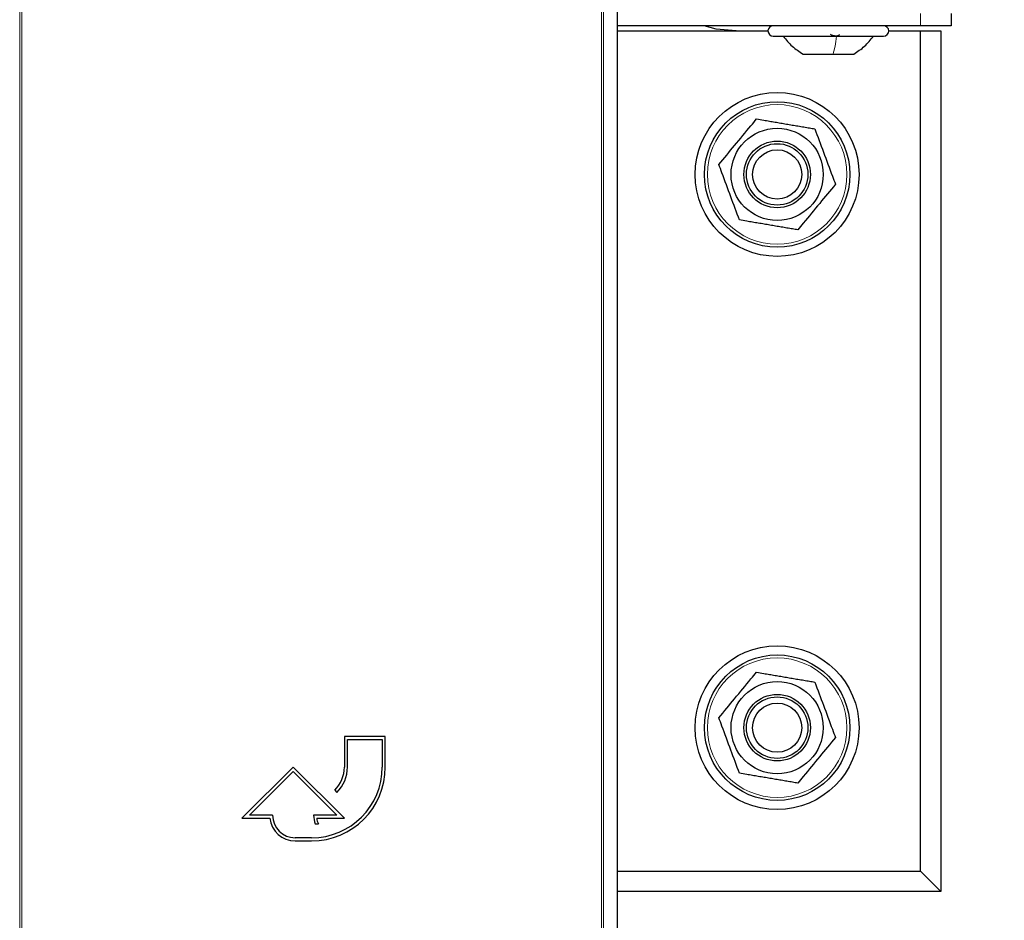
# Paper-space layout 'Blatt3' of a CAD drawing. Header units: millimetres. Extents: x 5 to 418, y 2 to 292.
# Tile 15 of 100: x 120 to 136, y 97 to 112. Entities that reach past the tile are written whole.
import ezdxf

# ---------------------------------------------------------------- set-up
doc = ezdxf.new("R2010")
doc.units = ezdxf.units.MM
doc.layers.add('SLD-0', color=7, linetype='Continuous')
doc.styles.add('SLDTEXTSTYLE0', font='TXT', dxfattribs={"width": 0.605})
doc.dimstyles.new('SLDDIMSTYLE0', dxfattribs={"dimtxt": 3.5, "dimasz": 3.302, "dimexe": 0, "dimexo": 0.0625, "dimgap": 0.875, "dimtad": 1, "dimdec": 0, "dimlfac": 6, "dimrnd": 1e-09, "dimzin": 12, "dimdsep": 46, "dimtxsty": 'SLDTEXTSTYLE0', "dimsah": 1, "dimcen": 0.09, "dimadec": 0, "dimazin": 3, "dimtfac": 1, "dimtofl": 0, "dimtmove": 0, "dimatfit": 3, "dimfxl": 1, "dimfrac": 2, "dimtolj": 1, "dimtzin": 12, "dimarcsym": 0})

# ---------------------------------------------------------------- blocks, each defined once
blk = doc.blocks.new('_D_16')
at = {"layer": 'SLD-0', "color": 7}
for p, q in [((140.708, 251.341), (152.375, 251.341)), ((151.375, 80.527), (151.375, 251.341)), ((124.53, 80.527), (152.375, 80.527))]:
    blk.add_line(p, q, dxfattribs=at)
for points in [[(151.375, 251.341), (150.867, 248.039), (151.883, 248.039)], [(151.375, 80.527), (151.883, 83.829), (150.867, 83.829)]]:
    blk.add_solid(points, dxfattribs=at)
at = {"layer": 'SLD-0', "color": 7, "insert": (146.863, 160.587), "char_height": 3.5, "attachment_point": 1, "rotation": 90, "style": 'SLDTEXTSTYLE0'}
blk.add_mtext('1025', dxfattribs=at)

psp = doc.layouts.new('Blatt3')

# ---------------------------------------------------------------- linework, layer by layer
at = {"color": 7, "linetype": 'Continuous', "lineweight": 18}
for p, q in [((120.3807, 95.9722), (120.3807, 117.8835)), ((120.414, 117.8835), (120.414, 95.9716)), ((129.8485, 95.9716), (129.8485, 117.8835)), ((129.8818, 117.8835), (129.8818, 95.9722)), ((135.0418, 111.9246), (135.0418, 112.1246))]:
    psp.add_line(p, q, dxfattribs=at)
at = {"color": 7, "linetype": 'Continuous', "lineweight": 25}
for p, q in [((130.1096, 96.2327), (130.1096, 112.8077)), ((135.5418, 112.1246), (135.5418, 111.9246)), ((135.0418, 111.9246), (130.1096, 111.9246)), ((135.5418, 111.9246), (135.0418, 111.9246)), ((130.1096, 111.8413), (132.5585, 111.8413)), ((132.6418, 111.7579), (133.7079, 111.7579)), ((133.7079, 111.7579), (134.4418, 111.7579)), ((134.5251, 111.8413), (135.0418, 111.8413)), ((135.0418, 98.1746), (135.0418, 111.8413)), ((135.0418, 111.8413), (135.3751, 111.8413)), ((135.3751, 111.8413), (135.3751, 97.8413)), ((133.1293, 111.4663), (133.6179, 111.4663)), ((133.6179, 111.4663), (133.9543, 111.4663)), ((126.3312, 100.3666), (125.6646, 100.3666)), ((125.6646, 100.3666), (125.6646, 99.8666)), ((125.7146, 99.8666), (125.7146, 100.3166)), ((125.7146, 100.3166), (126.2812, 100.3166)), ((126.2812, 100.3166), (126.2812, 99.8666)), ((126.3312, 99.8666), (126.3312, 100.3666)), ((124.8312, 99.8666), (123.9979, 99.0333)), ((125.6646, 99.0333), (124.8312, 99.8666)), ((124.1186, 99.0833), (124.8312, 99.7959)), ((124.8312, 99.7959), (125.5439, 99.0833)), ((125.5084, 99.4895), (125.5437, 99.4542)), ((124.4979, 99.0833), (124.1186, 99.0833)), ((125.5439, 99.0833), (125.1646, 99.0833)), ((123.9979, 99.0333), (124.4509, 99.0333)), ((125.1914, 98.9433), (125.2414, 98.9433)), ((125.2143, 99.0333), (125.6646, 99.0333)), ((125.1312, 98.7166), (124.8646, 98.7166)), ((124.8646, 98.6666), (125.1312, 98.6666)), ((130.1096, 98.1746), (135.0418, 98.1746)), ((135.0418, 98.1746), (135.3751, 97.8413)), ((135.3751, 97.8413), (130.1096, 97.8413))]:
    psp.add_line(p, q, dxfattribs=at)
at = {"color": 7, "linetype": 'Continuous', "lineweight": 25, "flags": 128}
psp.add_lwpolyline([(132.0418, 111.8413), (131.7167, 111.8733), (131.5214, 111.9246)], dxfattribs=at)
at = {"color": 7, "linetype": 'Continuous', "lineweight": 25}
for centre, radius in [((132.7085, 109.5079), 1.3333), ((132.7085, 109.5079), 1.1833), ((132.7085, 109.5079), 0.75), ((132.7085, 109.5079), 0.5417), ((132.7085, 109.5079), 0.5), ((132.7085, 109.5079), 0.4), ((132.7085, 100.5079), 1.3333), ((132.7085, 100.5079), 1.1833), ((132.7085, 100.5079), 0.75), ((132.7085, 100.5079), 0.5417), ((132.7085, 100.5079), 0.5), ((132.7085, 100.5079), 0.4)]:
    psp.add_circle(centre, radius, dxfattribs=at)
at = {"color": 7, "linetype": 'Continuous', "lineweight": 18}
for centre in [(132.7085, 109.5079), (132.7085, 100.5079)]:
    psp.add_circle(centre, 1.1352, dxfattribs=at)
at = {"color": 7, "linetype": 'Continuous', "lineweight": 25}
for centre, radius, start, end in [((132.6418, 111.8413), 0.0833, 90, 270), ((134.4418, 111.8413), 0.0833, 270, 90), ((125.1312, 99.8666), 1.2, 270, 360), ((125.1312, 99.8666), 1.15, 270, 360), ((125.1312, 99.8666), 0.5333, 315, 360), ((125.1312, 99.8666), 0.5833, 315, 360), ((124.8646, 99.0833), 0.3667, 180, 270), ((125.5439, 99.0833), 0.3793, 180, 201.66618), ((124.8646, 99.0833), 0.4167, 186.8921, 270), ((125.5439, 99.0833), 0.3333, 188.62693, 204.84083)]:
    psp.add_arc(centre, radius, start, end, dxfattribs=at)
for points, knots in [([(132.8085, 111.7579), (132.8536, 111.7001), (132.9438, 111.5845), (133.0675, 111.5057), (133.1293, 111.4663)], [0, 0, 0, 0, 0.5000001, 1, 1, 1, 1]), ([(133.7159, 111.7865), (133.716, 111.7826), (133.7162, 111.7748), (133.7068, 111.7656), (133.6901, 111.7595), (133.6669, 111.7572), (133.6404, 111.7594), (133.6148, 111.7655), (133.5927, 111.7747), (133.583, 111.7826), (133.5782, 111.7865)], [0, 0, 0, 0, 0.12522067, 0.24948138, 0.37432391, 0.49906134, 0.62389537, 0.74938732, 0.87444029, 1, 1, 1, 1]), ([(133.9543, 111.4663), (134.0161, 111.5057), (134.1398, 111.5845), (134.23, 111.7001), (134.2751, 111.7579)], [0, 0, 0, 0, 0.4999999, 1, 1, 1, 1]), ([(131.7598, 109.6688), (131.845, 109.7717), (132.0181, 109.9809), (132.2255, 110.2313), (132.3431, 110.3734), (132.3734, 110.41)], [0, 0, 0, 0, 0.418553, 0.8501562, 1, 1, 1, 1]), ([(132.3734, 110.41), (132.4127, 110.4033), (132.4821, 110.3915), (132.5824, 110.3745), (132.6741, 110.359), (132.7663, 110.3434), (132.8595, 110.3276), (132.9534, 110.3116), (133.048, 110.2956), (133.1424, 110.2796), (133.2339, 110.2641), (133.2936, 110.254), (133.3221, 110.2491)], [0, 0, 0, 0, 0.1255309, 0.221676, 0.3179524, 0.4146945, 0.5116224, 0.6104895, 0.7095561, 0.8091571, 0.9089047, 1, 1, 1, 1]), ([(133.3221, 110.2491), (133.3687, 110.1238), (133.4632, 109.8693), (133.5764, 109.5645), (133.6406, 109.3917), (133.6572, 109.3471)], [0, 0, 0, 0, 0.418553, 0.8501562, 1, 1, 1, 1]), ([(132.0948, 108.7668), (132.0483, 108.8921), (131.9537, 109.1466), (131.8405, 109.4513), (131.7763, 109.6242), (131.7598, 109.6688)], [0, 0, 0, 0, 0.418553, 0.8501562, 1, 1, 1, 1]), ([(133.6572, 109.3471), (133.5719, 109.2441), (133.3988, 109.035), (133.1915, 108.7846), (133.0738, 108.6425), (133.0435, 108.6059)], [0, 0, 0, 0, 0.418553, 0.8501562, 1, 1, 1, 1]), ([(133.0435, 108.6059), (133.015, 108.6107), (132.9564, 108.6207), (132.8671, 108.6358), (132.7756, 108.6513), (132.6835, 108.667), (132.5903, 108.6828), (132.4964, 108.6987), (132.4017, 108.7147), (132.3072, 108.7308), (132.2046, 108.7481), (132.1341, 108.7601), (132.0948, 108.7668)], [0, 0, 0, 0, 0.0910953, 0.187283, 0.2835915, 0.3803366, 0.4772607, 0.5760899, 0.6751233, 0.7747169, 0.8744691, 1, 1, 1, 1]), ([(131.7598, 100.6688), (131.845, 100.7717), (132.0181, 100.9809), (132.2255, 101.2313), (132.3431, 101.3734), (132.3734, 101.41)], [0, 0, 0, 0, 0.418553, 0.8501562, 1, 1, 1, 1]), ([(132.3734, 101.41), (132.4127, 101.4033), (132.4821, 101.3915), (132.5824, 101.3745), (132.6741, 101.359), (132.7663, 101.3434), (132.8595, 101.3276), (132.9534, 101.3116), (133.048, 101.2956), (133.1424, 101.2796), (133.2339, 101.2641), (133.2936, 101.254), (133.3221, 101.2491)], [0, 0, 0, 0, 0.1255309, 0.221676, 0.3179524, 0.4146945, 0.5116224, 0.6104895, 0.7095561, 0.8091571, 0.9089047, 1, 1, 1, 1]), ([(133.3221, 101.2491), (133.3687, 101.1238), (133.4632, 100.8693), (133.5764, 100.5645), (133.6406, 100.3917), (133.6572, 100.3471)], [0, 0, 0, 0, 0.418553, 0.8501562, 1, 1, 1, 1]), ([(132.0948, 99.7668), (132.0483, 99.8921), (131.9537, 100.1466), (131.8405, 100.4513), (131.7763, 100.6242), (131.7598, 100.6688)], [0, 0, 0, 0, 0.418553, 0.8501562, 1, 1, 1, 1]), ([(133.6572, 100.3471), (133.5719, 100.2441), (133.3988, 100.035), (133.1915, 99.7846), (133.0738, 99.6425), (133.0435, 99.6059)], [0, 0, 0, 0, 0.418553, 0.8501562, 1, 1, 1, 1]), ([(133.0435, 99.6059), (133.015, 99.6107), (132.9564, 99.6207), (132.8671, 99.6358), (132.7756, 99.6513), (132.6835, 99.667), (132.5903, 99.6828), (132.4964, 99.6987), (132.4017, 99.7147), (132.3072, 99.7308), (132.2046, 99.7481), (132.1341, 99.7601), (132.0948, 99.7668)], [0, 0, 0, 0, 0.0910953, 0.187283, 0.2835915, 0.3803366, 0.4772607, 0.5760899, 0.6751233, 0.7747169, 0.8744691, 1, 1, 1, 1])]:
    psp.add_open_spline(points, degree=3, knots=knots, dxfattribs=at)
at = {"color": 7, "linetype": 'Continuous', "lineweight": 18}
psp.add_open_spline([(133.6771, 111.7579), (133.6688, 111.7001), (133.6522, 111.5845), (133.6293, 111.5057), (133.6179, 111.4663)], degree=3, dxfattribs=at)

# ---------------------------------------------------------------- dimensions: what is measured, and where the dimension line sits
at = {"layer": 'SLD-0', "color": 7}
dim = psp.add_linear_dim(base=(151.3751, 251.3413), p1=(124.5303, 80.5275), p2=(140.7085, 251.3413), angle=90, dimstyle='SLDDIMSTYLE0', dxfattribs=at)
dim.commit()
dim.dimension.update_dxf_attribs({"geometry": '_D_16', "text_midpoint": (151.3751, 165.9344), "dimtype": 160})

doc.saveas('drawing.dxf')
